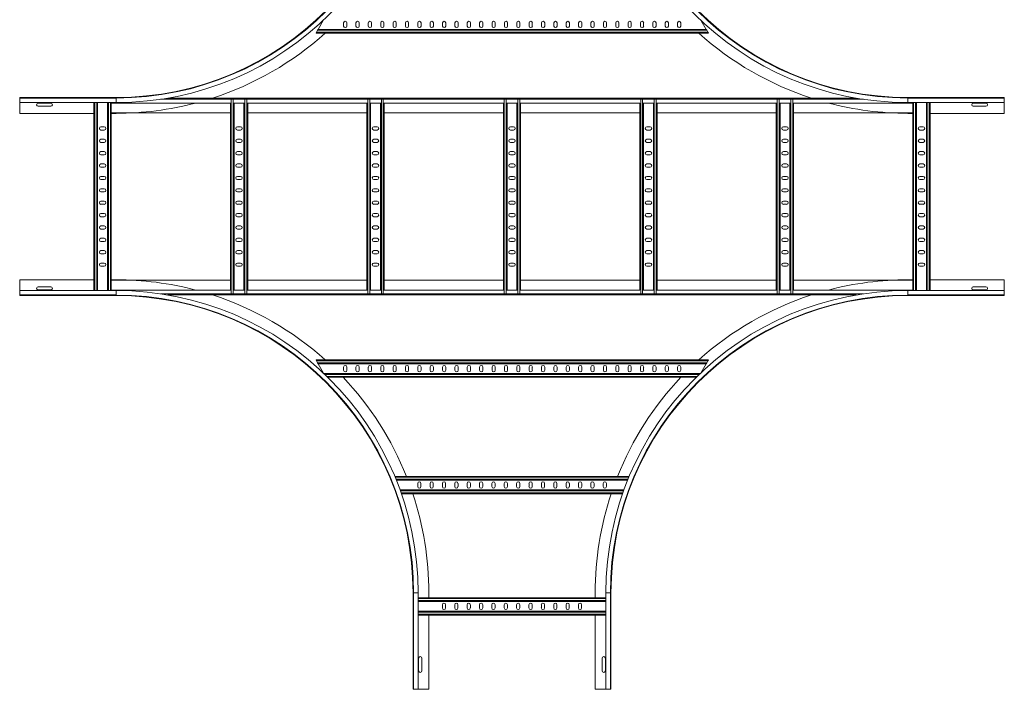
# Model space of a CAD drawing. Header units: millimetres. Extents: x -39 to 18998, y -9084 to 295.
# Tile 9 of 29: x 7800 to 9790, y -8812 to -7460. Entities that reach past the tile are written whole.
import ezdxf

# ---------------------------------------------------------------- set-up
doc = ezdxf.new("R2010")
doc.units = ezdxf.units.MM

msp = doc.modelspace()

# ---------------------------------------------------------------- linework, layer by layer
at = {"color": 7, "linetype": 'Continuous', "lineweight": 15}
for p, q in [((8414.1, -7460.1), (8403.1, -7479.2)), ((9187.4, -7479.2), (9177.3, -7461.6)), ((8399.8, -7484.9), (8402.1, -7481)), ((8402.1, -7481), (8403.1, -7479.2)), ((9187.4, -7479.2), (8403.1, -7479.2)), ((8454.5, -7472.4), (8454.5, -7465.9)), ((8461, -7465.9), (8461, -7472.4)), ((8479.5, -7472.4), (8479.5, -7465.9)), ((8486, -7465.9), (8486, -7472.4)), ((8504.5, -7472.4), (8504.5, -7465.9)), ((8511, -7465.9), (8511, -7472.4)), ((8529.5, -7472.4), (8529.5, -7465.9)), ((8536, -7465.9), (8536, -7472.4)), ((8554.5, -7465.9), (8554.5, -7472.4)), ((8561, -7472.4), (8561, -7465.9)), ((8579.5, -7465.9), (8579.5, -7472.4)), ((8586, -7472.4), (8586, -7465.9)), ((8604.5, -7465.9), (8604.5, -7472.4)), ((8611, -7472.4), (8611, -7465.9)), ((8629.5, -7465.9), (8629.5, -7472.4)), ((8636, -7472.4), (8636, -7465.9)), ((8654.5, -7465.9), (8654.5, -7472.4)), ((8661, -7472.4), (8661, -7465.9)), ((8679.5, -7465.9), (8679.5, -7472.4)), ((8686, -7472.4), (8686, -7465.9)), ((8704.5, -7465.9), (8704.5, -7472.4)), ((8711, -7472.4), (8711, -7465.9)), ((8729.5, -7465.9), (8729.5, -7472.4)), ((8736, -7472.4), (8736, -7465.9)), ((8754.5, -7465.9), (8754.5, -7472.4)), ((8761, -7472.4), (8761, -7465.9)), ((8779.5, -7465.9), (8779.5, -7472.4)), ((8786, -7472.4), (8786, -7465.9)), ((8804.5, -7465.9), (8804.5, -7472.4)), ((8811, -7472.4), (8811, -7465.9)), ((8829.5, -7465.9), (8829.5, -7472.4)), ((8836, -7472.4), (8836, -7465.9)), ((8854.5, -7465.9), (8854.5, -7472.4)), ((8861, -7472.4), (8861, -7465.9)), ((8879.5, -7465.9), (8879.5, -7472.4)), ((8886, -7472.4), (8886, -7465.9)), ((8904.5, -7465.9), (8904.5, -7472.4)), ((8911, -7472.4), (8911, -7465.9)), ((8929.5, -7465.9), (8929.5, -7472.4)), ((8936, -7472.4), (8936, -7465.9)), ((8954.5, -7465.9), (8954.5, -7472.4)), ((8961, -7472.4), (8961, -7465.9)), ((8979.5, -7465.9), (8979.5, -7472.4)), ((8986, -7472.4), (8986, -7465.9)), ((9004.5, -7465.9), (9004.5, -7472.4)), ((9011, -7472.4), (9011, -7465.9)), ((9029.5, -7465.9), (9029.5, -7472.4)), ((9036, -7472.4), (9036, -7465.9)), ((9054.5, -7472.4), (9054.5, -7465.9)), ((9061, -7465.9), (9061, -7472.4)), ((9079.5, -7472.4), (9079.5, -7465.9)), ((9086, -7465.9), (9086, -7472.4)), ((9104.5, -7472.4), (9104.5, -7465.9)), ((9111, -7465.9), (9111, -7472.4)), ((9129.5, -7472.4), (9129.5, -7465.9)), ((9136, -7465.9), (9136, -7472.4)), ((9187.4, -7479.2), (9188.5, -7481)), ((9188.5, -7481), (9190.7, -7484.9)), ((8398.8, -7486.7), (8399.8, -7484.9)), ((9191.8, -7486.7), (8398.8, -7486.7)), ((9190.7, -7484.9), (9191.8, -7486.7)), ((7994.9, -7616.7), (7799.9, -7616.7)), ((7799.9, -7617.8), (7799.9, -7616.7)), ((7994.9, -7617.8), (7799.9, -7617.8)), ((7799.9, -7626.9), (7799.9, -7617.8)), ((9490.3, -7617.9), (8099.5, -7617.9)), ((8226.2, -7620.2), (8227.5, -7620.2)), ((8227.5, -7620.2), (8231.4, -7620.2)), ((8231.4, -7620.2), (8232.8, -7620.2)), ((8253.7, -7620.2), (8255, -7620.2)), ((8255, -7620.2), (8258.9, -7620.2)), ((8258.9, -7620.2), (8260.3, -7620.2)), ((8502, -7620.2), (8503.4, -7620.2)), ((8503.4, -7620.2), (8507.3, -7620.2)), ((8507.3, -7620.2), (8508.6, -7620.2)), ((8529.5, -7620.2), (8530.9, -7620.2)), ((8530.9, -7620.2), (8534.8, -7620.2)), ((8534.8, -7620.2), (8536.1, -7620.2)), ((8777.8, -7620.2), (8779.2, -7620.2)), ((8779.2, -7620.2), (8783.1, -7620.2)), ((8783.1, -7620.2), (8784.5, -7620.2)), ((8805.3, -7620.2), (8806.7, -7620.2)), ((8806.7, -7620.2), (8810.6, -7620.2)), ((8810.6, -7620.2), (8812, -7620.2)), ((9053.6, -7620.2), (9055, -7620.2)), ((9055, -7620.2), (9058.9, -7620.2)), ((9058.9, -7620.2), (9060.3, -7620.2)), ((9081.1, -7620.2), (9082.5, -7620.2)), ((9082.5, -7620.2), (9086.4, -7620.2)), ((9086.4, -7620.2), (9087.8, -7620.2)), ((9329.5, -7620.2), (9330.9, -7620.2)), ((9330.9, -7620.2), (9334.8, -7620.2)), ((9334.8, -7620.2), (9336.1, -7620.2)), ((9357, -7620.2), (9358.4, -7620.2)), ((9358.4, -7620.2), (9362.3, -7620.2)), ((9362.3, -7620.2), (9363.6, -7620.2)), ((9594.9, -7616.7), (9789.9, -7616.7)), ((9789.9, -7617.8), (9594.9, -7617.8)), ((9789.9, -7617.8), (9789.9, -7616.7)), ((9789.9, -7626.9), (9789.9, -7617.8)), ((7799.9, -7626.9), (7994.9, -7626.9)), ((7799.9, -7648.7), (7799.9, -7626.9)), ((7862.7, -7627.9), (7837.2, -7627.9)), ((7837.2, -7634.4), (7862.7, -7634.4)), ((7949.9, -8006.4), (7949.9, -7626.9)), ((7957.4, -8006.4), (7957.4, -7626.9)), ((7977.4, -8006.4), (7977.4, -7626.9)), ((7984.9, -7626.9), (7984.9, -7627.9)), ((7984.9, -8005.5), (7984.9, -7627.9)), ((8226.2, -7627.9), (7984.9, -7627.9)), ((8225.7, -8005.5), (8225.7, -7627.9)), ((8253.7, -7627.9), (8232.8, -7627.9)), ((8233.2, -8005.5), (8233.2, -7627.9)), ((8253.2, -8005.5), (8253.2, -7627.9)), ((8502, -7627.9), (8260.3, -7627.9)), ((8260.7, -8005.5), (8260.7, -7627.9)), ((8501.6, -8005.5), (8501.6, -7627.9)), ((8529.5, -7627.9), (8508.6, -7627.9)), ((8509.1, -8005.5), (8509.1, -7627.9)), ((8529.1, -8005.5), (8529.1, -7627.9)), ((8777.8, -7627.9), (8536.1, -7627.9)), ((8536.6, -8005.5), (8536.6, -7627.9)), ((8777.4, -8005.5), (8777.4, -7627.9)), ((8805.3, -7627.9), (8784.5, -7627.9)), ((8784.9, -8005.5), (8784.9, -7627.9)), ((8804.9, -8005.5), (8804.9, -7627.9)), ((9053.6, -7627.9), (8812, -7627.9)), ((8812.4, -8005.5), (8812.4, -7627.9)), ((9053.2, -8005.5), (9053.2, -7627.9)), ((9081.1, -7627.9), (9060.3, -7627.9)), ((9060.7, -8005.5), (9060.7, -7627.9)), ((9080.7, -8005.5), (9080.7, -7627.9)), ((9329.5, -7627.9), (9087.8, -7627.9)), ((9088.2, -8005.5), (9088.2, -7627.9)), ((9329.1, -8005.5), (9329.1, -7627.9)), ((9357, -7627.9), (9336.1, -7627.9)), ((9336.6, -8005.5), (9336.6, -7627.9)), ((9356.6, -8005.5), (9356.6, -7627.9)), ((9604.9, -7627.9), (9363.6, -7627.9)), ((9364.1, -8005.5), (9364.1, -7627.9)), ((9594.9, -7626.9), (9789.9, -7626.9)), ((9604.9, -7626.9), (9604.9, -7627.9)), ((9604.9, -8005.5), (9604.9, -7627.9)), ((9612.4, -8006.4), (9612.4, -7626.9)), ((9632.4, -8006.4), (9632.4, -7626.9)), ((9639.9, -8006.4), (9639.9, -7626.9)), ((9752.7, -7627.9), (9727.2, -7627.9)), ((9727.2, -7634.4), (9752.7, -7634.4)), ((9789.9, -7648.7), (9789.9, -7626.9)), ((7949.9, -7648.7), (7799.9, -7648.7)), ((8225.7, -7647.9), (7984.9, -7647.9)), ((7994.9, -7648.7), (7984.9, -7648.7)), ((8501.6, -7647.9), (8260.7, -7647.9)), ((8777.4, -7647.9), (8536.6, -7647.9)), ((9053.2, -7647.9), (8812.4, -7647.9)), ((9329.1, -7647.9), (9088.2, -7647.9)), ((9604.9, -7647.9), (9364.1, -7647.9)), ((9594.9, -7648.7), (9604.9, -7648.7)), ((9639.9, -7648.7), (9789.9, -7648.7)), ((7970.7, -7675.9), (7964.2, -7675.9)), ((8246.5, -7675.9), (8240, -7675.9)), ((8522.3, -7675.9), (8515.8, -7675.9)), ((8798.1, -7675.9), (8791.6, -7675.9)), ((9074, -7675.9), (9067.5, -7675.9)), ((9349.8, -7675.9), (9343.3, -7675.9)), ((9625.7, -7675.9), (9619.2, -7675.9)), ((7964.2, -7682.4), (7970.7, -7682.4)), ((7970.7, -7700.9), (7964.2, -7700.9)), ((8240, -7682.4), (8246.5, -7682.4)), ((8246.5, -7700.9), (8240, -7700.9)), ((8515.8, -7682.4), (8522.3, -7682.4)), ((8522.3, -7700.9), (8515.8, -7700.9)), ((8791.6, -7682.4), (8798.1, -7682.4)), ((8798.1, -7700.9), (8791.6, -7700.9)), ((9067.5, -7682.4), (9074, -7682.4)), ((9074, -7700.9), (9067.5, -7700.9)), ((9343.3, -7682.4), (9349.8, -7682.4)), ((9349.8, -7700.9), (9343.3, -7700.9)), ((9619.2, -7682.4), (9625.7, -7682.4)), ((9625.7, -7700.9), (9619.2, -7700.9)), ((7964.2, -7707.4), (7970.7, -7707.4)), ((8240, -7707.4), (8246.5, -7707.4)), ((8515.8, -7707.4), (8522.3, -7707.4)), ((8791.6, -7707.4), (8798.1, -7707.4)), ((9067.5, -7707.4), (9074, -7707.4)), ((9343.3, -7707.4), (9349.8, -7707.4)), ((9619.2, -7707.4), (9625.7, -7707.4)), ((7970.7, -7725.9), (7964.2, -7725.9)), ((7964.2, -7732.4), (7970.7, -7732.4)), ((8246.5, -7725.9), (8240, -7725.9)), ((8240, -7732.4), (8246.5, -7732.4)), ((8522.3, -7725.9), (8515.8, -7725.9)), ((8515.8, -7732.4), (8522.3, -7732.4)), ((8798.1, -7725.9), (8791.6, -7725.9)), ((8791.6, -7732.4), (8798.1, -7732.4)), ((9074, -7725.9), (9067.5, -7725.9)), ((9067.5, -7732.4), (9074, -7732.4)), ((9349.8, -7725.9), (9343.3, -7725.9)), ((9343.3, -7732.4), (9349.8, -7732.4)), ((9625.7, -7725.9), (9619.2, -7725.9)), ((9619.2, -7732.4), (9625.7, -7732.4)), ((7970.7, -7750.9), (7964.2, -7750.9)), ((7964.2, -7757.4), (7970.7, -7757.4)), ((8246.5, -7750.9), (8240, -7750.9)), ((8240, -7757.4), (8246.5, -7757.4)), ((8522.3, -7750.9), (8515.8, -7750.9)), ((8515.8, -7757.4), (8522.3, -7757.4)), ((8798.1, -7750.9), (8791.6, -7750.9)), ((8791.6, -7757.4), (8798.1, -7757.4)), ((9074, -7750.9), (9067.5, -7750.9)), ((9067.5, -7757.4), (9074, -7757.4)), ((9349.8, -7750.9), (9343.3, -7750.9)), ((9343.3, -7757.4), (9349.8, -7757.4)), ((9625.7, -7750.9), (9619.2, -7750.9)), ((9619.2, -7757.4), (9625.7, -7757.4)), ((7970.7, -7775.9), (7964.2, -7775.9)), ((8246.5, -7775.9), (8240, -7775.9)), ((8522.3, -7775.9), (8515.8, -7775.9)), ((8798.1, -7775.9), (8791.6, -7775.9)), ((9074, -7775.9), (9067.5, -7775.9)), ((9349.8, -7775.9), (9343.3, -7775.9)), ((9625.7, -7775.9), (9619.2, -7775.9)), ((7964.2, -7782.4), (7970.7, -7782.4)), ((8240, -7782.4), (8246.5, -7782.4)), ((8515.8, -7782.4), (8522.3, -7782.4)), ((8791.6, -7782.4), (8798.1, -7782.4)), ((9067.5, -7782.4), (9074, -7782.4)), ((9343.3, -7782.4), (9349.8, -7782.4)), ((9619.2, -7782.4), (9625.7, -7782.4)), ((7970.7, -7800.9), (7964.2, -7800.9)), ((7964.2, -7807.4), (7970.7, -7807.4)), ((8246.5, -7800.9), (8240, -7800.9)), ((8240, -7807.4), (8246.5, -7807.4)), ((8522.3, -7800.9), (8515.8, -7800.9)), ((8515.8, -7807.4), (8522.3, -7807.4)), ((8798.1, -7800.9), (8791.6, -7800.9)), ((8791.6, -7807.4), (8798.1, -7807.4)), ((9074, -7800.9), (9067.5, -7800.9)), ((9067.5, -7807.4), (9074, -7807.4)), ((9349.8, -7800.9), (9343.3, -7800.9)), ((9343.3, -7807.4), (9349.8, -7807.4)), ((9625.7, -7800.9), (9619.2, -7800.9)), ((9619.2, -7807.4), (9625.7, -7807.4)), ((7970.7, -7825.9), (7964.2, -7825.9)), ((7964.2, -7832.4), (7970.7, -7832.4)), ((8246.5, -7825.9), (8240, -7825.9)), ((8240, -7832.4), (8246.5, -7832.4)), ((8522.3, -7825.9), (8515.8, -7825.9)), ((8515.8, -7832.4), (8522.3, -7832.4)), ((8798.1, -7825.9), (8791.6, -7825.9)), ((8791.6, -7832.4), (8798.1, -7832.4)), ((9074, -7825.9), (9067.5, -7825.9)), ((9067.5, -7832.4), (9074, -7832.4)), ((9349.8, -7825.9), (9343.3, -7825.9)), ((9343.3, -7832.4), (9349.8, -7832.4)), ((9625.7, -7825.9), (9619.2, -7825.9)), ((9619.2, -7832.4), (9625.7, -7832.4)), ((7970.7, -7850.9), (7964.2, -7850.9)), ((7964.2, -7857.4), (7970.7, -7857.4)), ((8246.5, -7850.9), (8240, -7850.9)), ((8240, -7857.4), (8246.5, -7857.4)), ((8522.3, -7850.9), (8515.8, -7850.9)), ((8515.8, -7857.4), (8522.3, -7857.4)), ((8798.1, -7850.9), (8791.6, -7850.9)), ((8791.6, -7857.4), (8798.1, -7857.4)), ((9074, -7850.9), (9067.5, -7850.9)), ((9067.5, -7857.4), (9074, -7857.4)), ((9349.8, -7850.9), (9343.3, -7850.9)), ((9343.3, -7857.4), (9349.8, -7857.4)), ((9625.7, -7850.9), (9619.2, -7850.9)), ((9619.2, -7857.4), (9625.7, -7857.4)), ((7970.7, -7875.9), (7964.2, -7875.9)), ((8246.5, -7875.9), (8240, -7875.9)), ((8522.3, -7875.9), (8515.8, -7875.9)), ((8798.1, -7875.9), (8791.6, -7875.9)), ((9074, -7875.9), (9067.5, -7875.9)), ((9349.8, -7875.9), (9343.3, -7875.9)), ((9625.7, -7875.9), (9619.2, -7875.9)), ((7964.2, -7882.4), (7970.7, -7882.4)), ((8240, -7882.4), (8246.5, -7882.4)), ((8515.8, -7882.4), (8522.3, -7882.4)), ((8791.6, -7882.4), (8798.1, -7882.4)), ((9067.5, -7882.4), (9074, -7882.4)), ((9343.3, -7882.4), (9349.8, -7882.4)), ((9619.2, -7882.4), (9625.7, -7882.4)), ((7970.7, -7900.9), (7964.2, -7900.9)), ((7964.2, -7907.4), (7970.7, -7907.4)), ((8246.5, -7900.9), (8240, -7900.9)), ((8240, -7907.4), (8246.5, -7907.4)), ((8522.3, -7900.9), (8515.8, -7900.9)), ((8515.8, -7907.4), (8522.3, -7907.4)), ((8798.1, -7900.9), (8791.6, -7900.9)), ((8791.6, -7907.4), (8798.1, -7907.4)), ((9074, -7900.9), (9067.5, -7900.9)), ((9067.5, -7907.4), (9074, -7907.4)), ((9349.8, -7900.9), (9343.3, -7900.9)), ((9343.3, -7907.4), (9349.8, -7907.4)), ((9625.7, -7900.9), (9619.2, -7900.9)), ((9619.2, -7907.4), (9625.7, -7907.4)), ((7970.7, -7925.9), (7964.2, -7925.9)), ((7964.2, -7932.4), (7970.7, -7932.4)), ((8246.5, -7925.9), (8240, -7925.9)), ((8240, -7932.4), (8246.5, -7932.4)), ((8522.3, -7925.9), (8515.8, -7925.9)), ((8515.8, -7932.4), (8522.3, -7932.4)), ((8798.1, -7925.9), (8791.6, -7925.9)), ((8791.6, -7932.4), (8798.1, -7932.4)), ((9074, -7925.9), (9067.5, -7925.9)), ((9067.5, -7932.4), (9074, -7932.4)), ((9349.8, -7925.9), (9343.3, -7925.9)), ((9343.3, -7932.4), (9349.8, -7932.4)), ((9625.7, -7925.9), (9619.2, -7925.9)), ((9619.2, -7932.4), (9625.7, -7932.4)), ((7970.7, -7950.9), (7964.2, -7950.9)), ((7964.2, -7957.4), (7970.7, -7957.4)), ((8246.5, -7950.9), (8240, -7950.9)), ((8240, -7957.4), (8246.5, -7957.4)), ((8522.3, -7950.9), (8515.8, -7950.9)), ((8515.8, -7957.4), (8522.3, -7957.4)), ((8798.1, -7950.9), (8791.6, -7950.9)), ((8791.6, -7957.4), (8798.1, -7957.4)), ((9074, -7950.9), (9067.5, -7950.9)), ((9067.5, -7957.4), (9074, -7957.4)), ((9349.8, -7950.9), (9343.3, -7950.9)), ((9343.3, -7957.4), (9349.8, -7957.4)), ((9625.7, -7950.9), (9619.2, -7950.9)), ((9619.2, -7957.4), (9625.7, -7957.4)), ((7949.9, -7984.7), (7799.9, -7984.7)), ((7799.9, -7984.7), (7799.9, -8006.4)), ((7862.7, -7998.9), (7837.2, -7998.9)), ((7994.9, -7984.7), (7984.9, -7984.7)), ((7984.9, -7985.5), (8225.7, -7985.5)), ((8260.7, -7985.5), (8501.6, -7985.5)), ((8536.6, -7985.5), (8777.4, -7985.5)), ((8812.4, -7985.5), (9053.2, -7985.5)), ((9088.2, -7985.5), (9329.1, -7985.5)), ((9364.1, -7985.5), (9604.9, -7985.5)), ((9594.9, -7984.7), (9604.9, -7984.7)), ((9639.9, -7984.7), (9789.9, -7984.7)), ((9752.7, -7998.9), (9727.2, -7998.9)), ((9789.9, -7984.7), (9789.9, -8006.4)), ((7994.9, -8006.4), (7799.9, -8006.4)), ((7799.9, -8006.4), (7799.9, -8015.5)), ((7799.9, -8015.5), (7994.9, -8015.5)), ((7799.9, -8015.5), (7799.9, -8016.7)), ((7994.9, -8016.7), (7799.9, -8016.7)), ((7837.2, -8005.4), (7862.7, -8005.4)), ((7984.9, -8005.5), (8226.2, -8005.5)), ((7984.9, -8006.4), (7984.9, -8005.5)), ((8099.5, -8015.5), (9490.3, -8015.5)), ((8226.2, -8013.2), (8227.5, -8013.2)), ((8227.5, -8013.2), (8231.4, -8013.2)), ((8231.4, -8013.2), (8232.8, -8013.2)), ((8232.8, -8005.5), (8253.7, -8005.5)), ((8253.7, -8013.2), (8255, -8013.2)), ((8255, -8013.2), (8258.9, -8013.2)), ((8258.9, -8013.2), (8260.3, -8013.2)), ((8260.3, -8005.5), (8502, -8005.5)), ((8502, -8013.2), (8503.4, -8013.2)), ((8503.4, -8013.2), (8507.3, -8013.2)), ((8507.3, -8013.2), (8508.6, -8013.2)), ((8508.6, -8005.5), (8529.5, -8005.5)), ((8529.5, -8013.2), (8530.9, -8013.2)), ((8530.9, -8013.2), (8534.8, -8013.2)), ((8534.8, -8013.2), (8536.1, -8013.2)), ((8536.1, -8005.5), (8777.8, -8005.5)), ((8777.8, -8013.2), (8779.2, -8013.2)), ((8779.2, -8013.2), (8783.1, -8013.2)), ((8783.1, -8013.2), (8784.5, -8013.2)), ((8784.5, -8005.5), (8805.3, -8005.5)), ((8805.3, -8013.2), (8806.7, -8013.2)), ((8806.7, -8013.2), (8810.6, -8013.2)), ((8810.6, -8013.2), (8812, -8013.2)), ((8812, -8005.5), (9053.6, -8005.5)), ((9053.6, -8013.2), (9055, -8013.2)), ((9055, -8013.2), (9058.9, -8013.2)), ((9058.9, -8013.2), (9060.3, -8013.2)), ((9060.3, -8005.5), (9081.1, -8005.5)), ((9081.1, -8013.2), (9082.5, -8013.2)), ((9082.5, -8013.2), (9086.4, -8013.2)), ((9086.4, -8013.2), (9087.8, -8013.2)), ((9087.8, -8005.5), (9329.5, -8005.5)), ((9329.5, -8013.2), (9330.9, -8013.2)), ((9330.9, -8013.2), (9334.8, -8013.2)), ((9334.8, -8013.2), (9336.1, -8013.2)), ((9336.1, -8005.5), (9357, -8005.5)), ((9357, -8013.2), (9358.4, -8013.2)), ((9358.4, -8013.2), (9362.3, -8013.2)), ((9362.3, -8013.2), (9363.6, -8013.2)), ((9363.6, -8005.5), (9604.9, -8005.5)), ((9789.9, -8006.4), (9594.9, -8006.4)), ((9594.9, -8015.5), (9789.9, -8015.5)), ((9594.9, -8016.7), (9789.9, -8016.7)), ((9604.9, -8006.4), (9604.9, -8005.5)), ((9727.2, -8005.4), (9752.7, -8005.4)), ((9789.9, -8006.4), (9789.9, -8015.5)), ((9789.9, -8015.5), (9789.9, -8016.7)), ((8399.8, -8148.5), (8398.8, -8146.7)), ((8398.8, -8146.7), (9191.8, -8146.7)), ((8402.1, -8152.4), (8399.8, -8148.5)), ((8403.1, -8154.2), (8402.1, -8152.4)), ((8403.1, -8154.2), (9187.4, -8154.2)), ((8403.1, -8154.2), (8414.1, -8173.2)), ((9177.3, -8171.7), (9187.4, -8154.2)), ((9188.5, -8152.4), (9187.4, -8154.2)), ((9190.7, -8148.5), (9188.5, -8152.4)), ((9191.8, -8146.7), (9190.7, -8148.5)), ((8415.1, -8174.2), (9174.7, -8174.2)), ((8454.5, -8167.4), (8454.5, -8160.9)), ((8461, -8160.9), (8461, -8167.4)), ((8479.5, -8167.4), (8479.5, -8160.9)), ((8486, -8160.9), (8486, -8167.4)), ((8504.5, -8167.4), (8504.5, -8160.9)), ((8511, -8160.9), (8511, -8167.4)), ((8529.5, -8167.4), (8529.5, -8160.9)), ((8536, -8160.9), (8536, -8167.4)), ((8554.5, -8160.9), (8554.5, -8167.4)), ((8561, -8167.4), (8561, -8160.9)), ((8579.5, -8160.9), (8579.5, -8167.4)), ((8586, -8167.4), (8586, -8160.9)), ((8604.5, -8160.9), (8604.5, -8167.4)), ((8611, -8167.4), (8611, -8160.9)), ((8629.5, -8160.9), (8629.5, -8167.4)), ((8636, -8167.4), (8636, -8160.9)), ((8654.5, -8160.9), (8654.5, -8167.4)), ((8661, -8167.4), (8661, -8160.9)), ((8679.5, -8160.9), (8679.5, -8167.4)), ((8686, -8167.4), (8686, -8160.9)), ((8704.5, -8160.9), (8704.5, -8167.4)), ((8711, -8167.4), (8711, -8160.9)), ((8729.5, -8160.9), (8729.5, -8167.4)), ((8736, -8167.4), (8736, -8160.9)), ((8754.5, -8160.9), (8754.5, -8167.4)), ((8761, -8167.4), (8761, -8160.9)), ((8779.5, -8160.9), (8779.5, -8167.4)), ((8786, -8167.4), (8786, -8160.9)), ((8804.5, -8160.9), (8804.5, -8167.4)), ((8811, -8167.4), (8811, -8160.9)), ((8829.5, -8160.9), (8829.5, -8167.4)), ((8836, -8167.4), (8836, -8160.9)), ((8854.5, -8160.9), (8854.5, -8167.4)), ((8861, -8167.4), (8861, -8160.9)), ((8879.5, -8160.9), (8879.5, -8167.4)), ((8886, -8167.4), (8886, -8160.9)), ((8904.5, -8160.9), (8904.5, -8167.4)), ((8911, -8167.4), (8911, -8160.9)), ((8929.5, -8160.9), (8929.5, -8167.4)), ((8936, -8167.4), (8936, -8160.9)), ((8954.5, -8160.9), (8954.5, -8167.4)), ((8961, -8167.4), (8961, -8160.9)), ((8979.5, -8160.9), (8979.5, -8167.4)), ((8986, -8167.4), (8986, -8160.9)), ((9004.5, -8160.9), (9004.5, -8167.4)), ((9011, -8167.4), (9011, -8160.9)), ((9029.5, -8160.9), (9029.5, -8167.4)), ((9036, -8167.4), (9036, -8160.9)), ((9054.5, -8167.4), (9054.5, -8160.9)), ((9061, -8160.9), (9061, -8167.4)), ((9079.5, -8167.4), (9079.5, -8160.9)), ((9086, -8160.9), (9086, -8167.4)), ((9104.5, -8167.4), (9104.5, -8160.9)), ((9111, -8160.9), (9111, -8167.4)), ((9129.5, -8167.4), (9129.5, -8160.9)), ((9136, -8160.9), (9136, -8167.4)), ((8422.9, -8181.7), (9166.9, -8181.7)), ((8558.1, -8381.7), (9031.7, -8381.7)), ((8561.1, -8389.2), (9028.7, -8389.2)), ((8604.3, -8395.9), (8604.3, -8402.4)), ((8610.8, -8402.4), (8610.8, -8395.9)), ((8629.3, -8395.9), (8629.3, -8402.4)), ((8635.8, -8402.4), (8635.8, -8395.9)), ((8654.3, -8395.9), (8654.3, -8402.4)), ((8660.8, -8402.4), (8660.8, -8395.9)), ((8679.3, -8395.9), (8679.3, -8402.4)), ((8685.8, -8402.4), (8685.8, -8395.9)), ((8704.3, -8395.9), (8704.3, -8402.4)), ((8710.8, -8402.4), (8710.8, -8395.9)), ((8729.3, -8395.9), (8729.3, -8402.4)), ((8735.8, -8402.4), (8735.8, -8395.9)), ((8754.3, -8395.9), (8754.3, -8402.4)), ((8760.8, -8402.4), (8760.8, -8395.9)), ((8779.3, -8395.9), (8779.3, -8402.4)), ((8785.8, -8402.4), (8785.8, -8395.9)), ((8804.3, -8395.9), (8804.3, -8402.4)), ((8810.8, -8402.4), (8810.8, -8395.9)), ((8829.3, -8395.9), (8829.3, -8402.4)), ((8835.8, -8402.4), (8835.8, -8395.9)), ((8854.3, -8395.9), (8854.3, -8402.4)), ((8860.8, -8402.4), (8860.8, -8395.9)), ((8879.3, -8395.9), (8879.3, -8402.4)), ((8885.8, -8402.4), (8885.8, -8395.9)), ((8904.3, -8395.9), (8904.3, -8402.4)), ((8910.8, -8402.4), (8910.8, -8395.9)), ((8929.3, -8395.9), (8929.3, -8402.4)), ((8935.8, -8402.4), (8935.8, -8395.9)), ((8954.3, -8395.9), (8954.3, -8402.4)), ((8960.8, -8402.4), (8960.8, -8395.9)), ((8979.3, -8395.9), (8979.3, -8402.4)), ((8985.8, -8402.4), (8985.8, -8395.9)), ((8568.8, -8409.2), (9021, -8409.2)), ((8571.4, -8416.7), (9018.4, -8416.7)), ((8594.9, -8616.7), (8594.9, -8811.7)), ((8596, -8616.7), (8596, -8811.7)), ((8605.1, -8811.7), (8605.1, -8616.7)), ((8626.9, -8616.7), (8626.9, -8626.7)), ((8962.9, -8616.7), (8962.9, -8626.7)), ((8984.7, -8616.7), (8984.7, -8811.7)), ((8993.8, -8811.7), (8993.8, -8616.7)), ((8994.9, -8616.7), (8994.9, -8811.7)), ((8984.7, -8626.7), (8605.1, -8626.7)), ((8984.7, -8634.2), (8605.1, -8634.2)), ((8984.7, -8654.2), (8605.1, -8654.2)), ((8654.2, -8640.9), (8654.2, -8647.4)), ((8660.7, -8647.4), (8660.7, -8640.9)), ((8679.2, -8640.9), (8679.2, -8647.4)), ((8685.7, -8647.4), (8685.7, -8640.9)), ((8704.2, -8640.9), (8704.2, -8647.4)), ((8710.7, -8647.4), (8710.7, -8640.9)), ((8729.2, -8640.9), (8729.2, -8647.4)), ((8735.7, -8647.4), (8735.7, -8640.9)), ((8754.2, -8640.9), (8754.2, -8647.4)), ((8760.7, -8647.4), (8760.7, -8640.9)), ((8779.2, -8640.9), (8779.2, -8647.4)), ((8785.7, -8647.4), (8785.7, -8640.9)), ((8804.2, -8640.9), (8804.2, -8647.4)), ((8810.7, -8647.4), (8810.7, -8640.9)), ((8829.2, -8640.9), (8829.2, -8647.4)), ((8835.7, -8647.4), (8835.7, -8640.9)), ((8854.2, -8640.9), (8854.2, -8647.4)), ((8860.7, -8647.4), (8860.7, -8640.9)), ((8879.2, -8640.9), (8879.2, -8647.4)), ((8885.7, -8647.4), (8885.7, -8640.9)), ((8904.2, -8640.9), (8904.2, -8647.4)), ((8910.7, -8647.4), (8910.7, -8640.9)), ((8929.2, -8640.9), (8929.2, -8647.4)), ((8935.7, -8647.4), (8935.7, -8640.9)), ((8984.7, -8661.7), (8605.1, -8661.7)), ((8626.9, -8661.7), (8626.9, -8811.7)), ((8962.9, -8661.7), (8962.9, -8811.7)), ((8606.2, -8748.9), (8606.2, -8774.4)), ((8612.7, -8774.4), (8612.7, -8748.9)), ((8977.2, -8748.9), (8977.2, -8774.4)), ((8983.7, -8774.4), (8983.7, -8748.9)), ((8596, -8811.7), (8594.9, -8811.7)), ((8605.1, -8811.7), (8596, -8811.7)), ((8626.9, -8811.7), (8605.1, -8811.7)), ((8962.9, -8811.7), (8984.7, -8811.7)), ((8984.7, -8811.7), (8993.8, -8811.7)), ((8993.8, -8811.7), (8994.9, -8811.7))]:
    msp.add_line(p, q, dxfattribs=at)
at = {"color": 8, "linetype": 'Continuous', "lineweight": 0}
for p, q in [((9188.5, -7481), (8402.1, -7481)), ((9190.7, -7484.9), (8399.8, -7484.9)), ((7994.9, -7617.8), (7994.9, -7616.7)), ((7994.9, -7626.9), (7994.9, -7617.8)), ((8226.2, -7620.3), (8084.6, -7620.3)), ((8227.5, -8013.2), (8227.5, -7620.2)), ((8231.4, -8013.2), (8231.4, -7620.2)), ((8253.7, -7620.3), (8232.8, -7620.3)), ((8255, -8013.2), (8255, -7620.2)), ((8258.9, -8013.2), (8258.9, -7620.2)), ((8502, -7620.3), (8260.3, -7620.3)), ((8503.4, -8013.2), (8503.4, -7620.2)), ((8507.3, -8013.2), (8507.3, -7620.2)), ((8529.5, -7620.3), (8508.6, -7620.3)), ((8530.9, -8013.2), (8530.9, -7620.2)), ((8534.8, -8013.2), (8534.8, -7620.2)), ((8777.8, -7620.3), (8536.1, -7620.3)), ((8779.2, -8013.2), (8779.2, -7620.2)), ((8783.1, -8013.2), (8783.1, -7620.2)), ((8805.3, -7620.3), (8784.5, -7620.3)), ((8806.7, -8013.2), (8806.7, -7620.2)), ((8810.6, -8013.2), (8810.6, -7620.2)), ((9053.6, -7620.3), (8812, -7620.3)), ((9055, -8013.2), (9055, -7620.2)), ((9058.9, -8013.2), (9058.9, -7620.2)), ((9081.1, -7620.3), (9060.3, -7620.3)), ((9082.5, -8013.2), (9082.5, -7620.2)), ((9086.4, -8013.2), (9086.4, -7620.2)), ((9329.5, -7620.3), (9087.8, -7620.3)), ((9330.9, -8013.2), (9330.9, -7620.2)), ((9334.8, -8013.2), (9334.8, -7620.2)), ((9357, -7620.3), (9336.1, -7620.3)), ((9358.4, -8013.2), (9358.4, -7620.2)), ((9362.3, -8013.2), (9362.3, -7620.2)), ((9505.2, -7620.3), (9363.6, -7620.3)), ((9594.9, -7617.8), (9594.9, -7616.7)), ((9594.9, -7626.9), (9594.9, -7617.8)), ((7951.7, -8006.4), (7951.7, -7626.9)), ((7955.6, -8006.4), (7955.6, -7626.9)), ((7979.2, -8006.4), (7979.2, -7626.9)), ((7983.1, -8006.4), (7983.1, -7626.9)), ((9606.7, -8006.4), (9606.7, -7626.9)), ((9610.6, -8006.4), (9610.6, -7626.9)), ((9634.2, -8006.4), (9634.2, -7626.9)), ((9638.1, -8006.4), (9638.1, -7626.9)), ((7994.9, -8006.4), (7994.9, -8015.5)), ((7994.9, -8015.5), (7994.9, -8016.7)), ((8084.6, -8013.1), (8226.2, -8013.1)), ((8232.8, -8013.1), (8253.7, -8013.1)), ((8260.3, -8013.1), (8502, -8013.1)), ((8508.6, -8013.1), (8529.5, -8013.1)), ((8536.1, -8013.1), (8777.8, -8013.1)), ((8784.5, -8013.1), (8805.3, -8013.1)), ((8812, -8013.1), (9053.6, -8013.1)), ((9060.3, -8013.1), (9081.1, -8013.1)), ((9087.8, -8013.1), (9329.5, -8013.1)), ((9336.1, -8013.1), (9357, -8013.1)), ((9363.6, -8013.1), (9505.2, -8013.1)), ((9594.9, -8006.4), (9594.9, -8015.5)), ((9594.9, -8015.5), (9594.9, -8016.7)), ((8399.8, -8148.5), (9190.7, -8148.5)), ((8402.1, -8152.4), (9188.5, -8152.4)), ((8417, -8176), (9172.8, -8176)), ((8421, -8179.9), (9168.8, -8179.9)), ((8558.8, -8383.5), (9031, -8383.5)), ((8560.4, -8387.4), (9029.4, -8387.4)), ((8569.4, -8411), (9020.4, -8411)), ((8570.8, -8414.9), (9019, -8414.9)), ((8596, -8616.7), (8594.9, -8616.7)), ((8605.1, -8616.7), (8596, -8616.7)), ((8984.7, -8616.7), (8993.8, -8616.7)), ((8993.8, -8616.7), (8994.9, -8616.7)), ((8984.7, -8628.5), (8605.1, -8628.5)), ((8984.7, -8632.4), (8605.1, -8632.4)), ((8984.7, -8656), (8605.1, -8656)), ((8984.7, -8659.9), (8605.1, -8659.9))]:
    msp.add_line(p, q, dxfattribs=at)
at = {"color": 7, "linetype": 'Continuous', "lineweight": 15}
for centre, radius, start, end in [((7994.9, -7016.7), 601.1, 270, 0), ((7994.9, -7016.7), 610.2, 270, 0), ((7994.9, -7016.7), 600, 270, 0), ((9594.9, -7016.7), 610.2, 180, 270), ((9594.9, -7016.7), 601.1, 180, 270), ((9594.9, -7016.7), 600, 180, 270), ((8457.8, -7465.9), 3.25, 0, 180), ((8457.8, -7472.4), 3.25, 180, 0), ((8482.8, -7465.9), 3.25, 0, 180), ((8482.8, -7472.4), 3.25, 180, 0), ((8507.8, -7465.9), 3.25, 0, 180), ((8507.8, -7472.4), 3.25, 180, 0), ((8532.8, -7465.9), 3.25, 0, 180), ((8532.8, -7472.4), 3.25, 180, 0), ((8557.8, -7465.9), 3.25, 0, 180), ((8557.8, -7472.4), 3.25, 180, 0), ((8582.8, -7465.9), 3.25, 0, 180), ((8582.8, -7472.4), 3.25, 180, 0), ((8607.8, -7465.9), 3.25, 0, 180), ((8607.8, -7472.4), 3.25, 180, 0), ((8632.8, -7465.9), 3.25, 0, 180), ((8632.8, -7472.4), 3.25, 180, 0), ((8657.8, -7465.9), 3.25, 0, 180), ((8657.8, -7472.4), 3.25, 180, 0), ((8682.8, -7465.9), 3.25, 0, 180), ((8682.8, -7472.4), 3.25, 180, 0), ((8707.8, -7465.9), 3.25, 0, 180), ((8707.8, -7472.4), 3.25, 180, 0), ((8732.8, -7465.9), 3.25, 0, 180), ((8732.8, -7472.4), 3.25, 180, 0), ((8757.8, -7465.9), 3.25, 0, 180), ((8757.8, -7472.4), 3.25, 180, 0), ((8782.8, -7465.9), 3.25, 0, 180), ((8782.8, -7472.4), 3.25, 180, 0), ((8807.8, -7465.9), 3.25, 0, 180), ((8807.8, -7472.4), 3.25, 180, 0), ((8832.8, -7465.9), 3.25, 0, 180), ((8832.8, -7472.4), 3.25, 180, 0), ((8857.8, -7465.9), 3.25, 0, 180), ((8857.8, -7472.4), 3.25, 180, 0), ((8882.8, -7465.9), 3.25, 0, 180), ((8882.8, -7472.4), 3.25, 180, 0), ((8907.8, -7465.9), 3.25, 0, 180), ((8907.8, -7472.4), 3.25, 180, 0), ((8932.8, -7465.9), 3.25, 0, 180), ((8932.8, -7472.4), 3.25, 180, 0), ((8957.8, -7465.9), 3.25, 0, 180), ((8957.8, -7472.4), 3.25, 180, 0), ((8982.8, -7465.9), 3.25, 0, 180), ((8982.8, -7472.4), 3.25, 180, 0), ((9007.8, -7465.9), 3.25, 0, 180), ((9007.8, -7472.4), 3.25, 180, 0), ((9032.8, -7465.9), 3.25, 0, 180), ((9032.8, -7472.4), 3.25, 180, 0), ((9057.8, -7465.9), 3.25, 0, 180), ((9057.8, -7472.4), 3.25, 180, 0), ((9082.8, -7465.9), 3.25, 0, 180), ((9082.8, -7472.4), 3.25, 180, 0), ((9107.8, -7465.9), 3.25, 0, 180), ((9107.8, -7472.4), 3.25, 180, 0), ((9132.8, -7465.9), 3.25, 0, 180), ((9132.8, -7472.4), 3.25, 180, 0), ((7994.9, -7016.7), 632, 287.9612, 311.9549), ((9594.9, -7016.7), 632, 228.0451, 252.0388), ((7837.2, -7631.2), 3.25, 90, 270), ((7862.7, -7631.2), 3.25, 270, 90), ((7994.9, -7016.7), 632, 270, 284.7404), ((9594.9, -7016.7), 632, 255.2596, 270), ((9727.2, -7631.2), 3.25, 90, 270), ((9752.7, -7631.2), 3.25, 270, 90), ((7964.2, -7679.2), 3.25, 90, 270), ((7970.7, -7679.2), 3.25, 270, 90), ((8240, -7679.2), 3.25, 90, 270), ((8246.5, -7679.2), 3.25, 270, 90), ((8515.8, -7679.2), 3.25, 90, 270), ((8522.3, -7679.2), 3.25, 270, 90), ((8791.6, -7679.2), 3.25, 90, 270), ((8798.1, -7679.2), 3.25, 270, 90), ((9067.5, -7679.2), 3.25, 90, 270), ((9074, -7679.2), 3.25, 270, 90), ((9343.3, -7679.2), 3.25, 90, 270), ((9349.8, -7679.2), 3.25, 270, 90), ((9619.2, -7679.2), 3.25, 90, 270), ((9625.7, -7679.2), 3.25, 270, 90), ((7964.2, -7704.2), 3.25, 90, 270), ((7970.7, -7704.2), 3.25, 270, 90), ((8240, -7704.2), 3.25, 90, 270), ((8246.5, -7704.2), 3.25, 270, 90), ((8515.8, -7704.2), 3.25, 90, 270), ((8522.3, -7704.2), 3.25, 270, 90), ((8791.6, -7704.2), 3.25, 90, 270), ((8798.1, -7704.2), 3.25, 270, 90), ((9067.5, -7704.2), 3.25, 90, 270), ((9074, -7704.2), 3.25, 270, 90), ((9343.3, -7704.2), 3.25, 90, 270), ((9349.8, -7704.2), 3.25, 270, 90), ((9619.2, -7704.2), 3.25, 90, 270), ((9625.7, -7704.2), 3.25, 270, 90), ((7964.2, -7729.2), 3.25, 90, 270), ((7970.7, -7729.2), 3.25, 270, 90), ((8240, -7729.2), 3.25, 90, 270), ((8246.5, -7729.2), 3.25, 270, 90), ((8515.8, -7729.2), 3.25, 90, 270), ((8522.3, -7729.2), 3.25, 270, 90), ((8791.6, -7729.2), 3.25, 90, 270), ((8798.1, -7729.2), 3.25, 270, 90), ((9067.5, -7729.2), 3.25, 90, 270), ((9074, -7729.2), 3.25, 270, 90), ((9343.3, -7729.2), 3.25, 90, 270), ((9349.8, -7729.2), 3.25, 270, 90), ((9619.2, -7729.2), 3.25, 90, 270), ((9625.7, -7729.2), 3.25, 270, 90), ((7964.2, -7754.2), 3.25, 90, 270), ((7970.7, -7754.2), 3.25, 270, 90), ((8240, -7754.2), 3.25, 90, 270), ((8246.5, -7754.2), 3.25, 270, 90), ((8515.8, -7754.2), 3.25, 90, 270), ((8522.3, -7754.2), 3.25, 270, 90), ((8791.6, -7754.2), 3.25, 90, 270), ((8798.1, -7754.2), 3.25, 270, 90), ((9067.5, -7754.2), 3.25, 90, 270), ((9074, -7754.2), 3.25, 270, 90), ((9343.3, -7754.2), 3.25, 90, 270), ((9349.8, -7754.2), 3.25, 270, 90), ((9619.2, -7754.2), 3.25, 90, 270), ((9625.7, -7754.2), 3.25, 270, 90), ((7964.2, -7779.2), 3.25, 90, 270), ((7970.7, -7779.2), 3.25, 270, 90), ((8240, -7779.2), 3.25, 90, 270), ((8246.5, -7779.2), 3.25, 270, 90), ((8515.8, -7779.2), 3.25, 90, 270), ((8522.3, -7779.2), 3.25, 270, 90), ((8791.6, -7779.2), 3.25, 90, 270), ((8798.1, -7779.2), 3.25, 270, 90), ((9067.5, -7779.2), 3.25, 90, 270), ((9074, -7779.2), 3.25, 270, 90), ((9343.3, -7779.2), 3.25, 90, 270), ((9349.8, -7779.2), 3.25, 270, 90), ((9619.2, -7779.2), 3.25, 90, 270), ((9625.7, -7779.2), 3.25, 270, 90), ((7964.2, -7804.2), 3.25, 90, 270), ((7970.7, -7804.2), 3.25, 270, 90), ((8240, -7804.2), 3.25, 90, 270), ((8246.5, -7804.2), 3.25, 270, 90), ((8515.8, -7804.2), 3.25, 90, 270), ((8522.3, -7804.2), 3.25, 270, 90), ((8791.6, -7804.2), 3.25, 90, 270), ((8798.1, -7804.2), 3.25, 270, 90), ((9067.5, -7804.2), 3.25, 90, 270), ((9074, -7804.2), 3.25, 270, 90), ((9343.3, -7804.2), 3.25, 90, 270), ((9349.8, -7804.2), 3.25, 270, 90), ((9619.2, -7804.2), 3.25, 90, 270), ((9625.7, -7804.2), 3.25, 270, 90), ((7964.2, -7829.2), 3.25, 90, 270), ((7970.7, -7829.2), 3.25, 270, 90), ((8240, -7829.2), 3.25, 90, 270), ((8246.5, -7829.2), 3.25, 270, 90), ((8515.8, -7829.2), 3.25, 90, 270), ((8522.3, -7829.2), 3.25, 270, 90), ((8791.6, -7829.2), 3.25, 90, 270), ((8798.1, -7829.2), 3.25, 270, 90), ((9067.5, -7829.2), 3.25, 90, 270), ((9074, -7829.2), 3.25, 270, 90), ((9343.3, -7829.2), 3.25, 90, 270), ((9349.8, -7829.2), 3.25, 270, 90), ((9619.2, -7829.2), 3.25, 90, 270), ((9625.7, -7829.2), 3.25, 270, 90), ((7964.2, -7854.2), 3.25, 90, 270), ((7970.7, -7854.2), 3.25, 270, 90), ((8240, -7854.2), 3.25, 90, 270), ((8246.5, -7854.2), 3.25, 270, 90), ((8515.8, -7854.2), 3.25, 90, 270), ((8522.3, -7854.2), 3.25, 270, 90), ((8791.6, -7854.2), 3.25, 90, 270), ((8798.1, -7854.2), 3.25, 270, 90), ((9067.5, -7854.2), 3.25, 90, 270), ((9074, -7854.2), 3.25, 270, 90), ((9343.3, -7854.2), 3.25, 90, 270), ((9349.8, -7854.2), 3.25, 270, 90), ((9619.2, -7854.2), 3.25, 90, 270), ((9625.7, -7854.2), 3.25, 270, 90), ((7964.2, -7879.2), 3.25, 90, 270), ((7970.7, -7879.2), 3.25, 270, 90), ((8240, -7879.2), 3.25, 90, 270), ((8246.5, -7879.2), 3.25, 270, 90), ((8515.8, -7879.2), 3.25, 90, 270), ((8522.3, -7879.2), 3.25, 270, 90), ((8791.6, -7879.2), 3.25, 90, 270), ((8798.1, -7879.2), 3.25, 270, 90), ((9067.5, -7879.2), 3.25, 90, 270), ((9074, -7879.2), 3.25, 270, 90), ((9343.3, -7879.2), 3.25, 90, 270), ((9349.8, -7879.2), 3.25, 270, 90), ((9619.2, -7879.2), 3.25, 90, 270), ((9625.7, -7879.2), 3.25, 270, 90), ((7964.2, -7904.2), 3.25, 90, 270), ((7970.7, -7904.2), 3.25, 270, 90), ((8240, -7904.2), 3.25, 90, 270), ((8246.5, -7904.2), 3.25, 270, 90), ((8515.8, -7904.2), 3.25, 90, 270), ((8522.3, -7904.2), 3.25, 270, 90), ((8791.6, -7904.2), 3.25, 90, 270), ((8798.1, -7904.2), 3.25, 270, 90), ((9067.5, -7904.2), 3.25, 90, 270), ((9074, -7904.2), 3.25, 270, 90), ((9343.3, -7904.2), 3.25, 90, 270), ((9349.8, -7904.2), 3.25, 270, 90), ((9619.2, -7904.2), 3.25, 90, 270), ((9625.7, -7904.2), 3.25, 270, 90), ((7964.2, -7929.2), 3.25, 90, 270), ((7970.7, -7929.2), 3.25, 270, 90), ((8240, -7929.2), 3.25, 90, 270), ((8246.5, -7929.2), 3.25, 270, 90), ((8515.8, -7929.2), 3.25, 90, 270), ((8522.3, -7929.2), 3.25, 270, 90), ((8791.6, -7929.2), 3.25, 90, 270), ((8798.1, -7929.2), 3.25, 270, 90), ((9067.5, -7929.2), 3.25, 90, 270), ((9074, -7929.2), 3.25, 270, 90), ((9343.3, -7929.2), 3.25, 90, 270), ((9349.8, -7929.2), 3.25, 270, 90), ((9619.2, -7929.2), 3.25, 90, 270), ((9625.7, -7929.2), 3.25, 270, 90), ((7964.2, -7954.2), 3.25, 90, 270), ((7970.7, -7954.2), 3.25, 270, 90), ((8240, -7954.2), 3.25, 90, 270), ((8246.5, -7954.2), 3.25, 270, 90), ((8515.8, -7954.2), 3.25, 90, 270), ((8522.3, -7954.2), 3.25, 270, 90), ((8791.6, -7954.2), 3.25, 90, 270), ((8798.1, -7954.2), 3.25, 270, 90), ((9067.5, -7954.2), 3.25, 90, 270), ((9074, -7954.2), 3.25, 270, 90), ((9343.3, -7954.2), 3.25, 90, 270), ((9349.8, -7954.2), 3.25, 270, 90), ((9619.2, -7954.2), 3.25, 90, 270), ((9625.7, -7954.2), 3.25, 270, 90), ((7837.2, -8002.2), 3.25, 90, 270), ((7862.7, -8002.2), 3.25, 270, 90), ((7994.9, -8616.7), 632, 75.2596, 90), ((9594.9, -8616.7), 632, 90, 104.7404), ((9727.2, -8002.2), 3.25, 90, 270), ((9752.7, -8002.2), 3.25, 270, 90), ((7994.9, -8616.7), 610.2, 0, 90), ((7994.9, -8616.7), 601.1, 0, 90), ((7994.9, -8616.7), 600, 0, 90), ((7994.9, -8616.7), 632, 48.0451, 72.0388), ((9594.9, -8616.7), 610.2, 90, 180), ((9594.9, -8616.7), 601.1, 90, 180), ((9594.9, -8616.7), 600, 90, 180), ((9594.9, -8616.7), 632, 107.9612, 131.9549), ((8457.8, -8160.9), 3.25, 0, 180), ((8482.8, -8160.9), 3.25, 0, 180), ((8507.8, -8160.9), 3.25, 0, 180), ((8532.8, -8160.9), 3.25, 0, 180), ((8557.8, -8160.9), 3.25, 0, 180), ((8582.8, -8160.9), 3.25, 0, 180), ((8607.8, -8160.9), 3.25, 0, 180), ((8632.8, -8160.9), 3.25, 0, 180), ((8657.8, -8160.9), 3.25, 0, 180), ((8682.8, -8160.9), 3.25, 0, 180), ((8707.8, -8160.9), 3.25, 0, 180), ((8732.8, -8160.9), 3.25, 0, 180), ((8757.8, -8160.9), 3.25, 0, 180), ((8782.8, -8160.9), 3.25, 0, 180), ((8807.8, -8160.9), 3.25, 0, 180), ((8832.8, -8160.9), 3.25, 0, 180), ((8857.8, -8160.9), 3.25, 0, 180), ((8882.8, -8160.9), 3.25, 0, 180), ((8907.8, -8160.9), 3.25, 0, 180), ((8932.8, -8160.9), 3.25, 0, 180), ((8957.8, -8160.9), 3.25, 0, 180), ((8982.8, -8160.9), 3.25, 0, 180), ((9007.8, -8160.9), 3.25, 0, 180), ((9032.8, -8160.9), 3.25, 0, 180), ((9057.8, -8160.9), 3.25, 0, 180), ((9082.8, -8160.9), 3.25, 0, 180), ((9107.8, -8160.9), 3.25, 0, 180), ((9132.8, -8160.9), 3.25, 0, 180), ((8457.8, -8167.4), 3.25, 180, 0), ((8482.8, -8167.4), 3.25, 180, 0), ((8507.8, -8167.4), 3.25, 180, 0), ((8532.8, -8167.4), 3.25, 180, 0), ((8557.8, -8167.4), 3.25, 180, 0), ((8582.8, -8167.4), 3.25, 180, 0), ((8607.8, -8167.4), 3.25, 180, 0), ((8632.8, -8167.4), 3.25, 180, 0), ((8657.8, -8167.4), 3.25, 180, 0), ((8682.8, -8167.4), 3.25, 180, 0), ((8707.8, -8167.4), 3.25, 180, 0), ((8732.8, -8167.4), 3.25, 180, 0), ((8757.8, -8167.4), 3.25, 180, 0), ((8782.8, -8167.4), 3.25, 180, 0), ((8807.8, -8167.4), 3.25, 180, 0), ((8832.8, -8167.4), 3.25, 180, 0), ((8857.8, -8167.4), 3.25, 180, 0), ((8882.8, -8167.4), 3.25, 180, 0), ((8907.8, -8167.4), 3.25, 180, 0), ((8932.8, -8167.4), 3.25, 180, 0), ((8957.8, -8167.4), 3.25, 180, 0), ((8982.8, -8167.4), 3.25, 180, 0), ((9007.8, -8167.4), 3.25, 180, 0), ((9032.8, -8167.4), 3.25, 180, 0), ((9057.8, -8167.4), 3.25, 180, 0), ((9082.8, -8167.4), 3.25, 180, 0), ((9107.8, -8167.4), 3.25, 180, 0), ((9132.8, -8167.4), 3.25, 180, 0), ((7994.9, -8616.7), 632, 21.8289, 43.495), ((9594.9, -8616.7), 632, 136.505, 158.1711), ((8607.5, -8395.9), 3.25, 0, 180), ((8632.5, -8395.9), 3.25, 0, 180), ((8657.5, -8395.9), 3.25, 0, 180), ((8682.5, -8395.9), 3.25, 0, 180), ((8707.5, -8395.9), 3.25, 0, 180), ((8732.5, -8395.9), 3.25, 0, 180), ((8757.5, -8395.9), 3.25, 0, 180), ((8782.5, -8395.9), 3.25, 0, 180), ((8807.5, -8395.9), 3.25, 0, 180), ((8832.5, -8395.9), 3.25, 0, 180), ((8857.5, -8395.9), 3.25, 0, 180), ((8882.5, -8395.9), 3.25, 0, 180), ((8907.5, -8395.9), 3.25, 0, 180), ((8932.5, -8395.9), 3.25, 0, 180), ((8957.5, -8395.9), 3.25, 0, 180), ((8982.5, -8395.9), 3.25, 0, 180), ((7994.9, -8616.7), 632, 0, 18.4487), ((8607.5, -8402.4), 3.25, 180, 0), ((8632.5, -8402.4), 3.25, 180, 0), ((8657.5, -8402.4), 3.25, 180, 0), ((8682.5, -8402.4), 3.25, 180, 0), ((8707.5, -8402.4), 3.25, 180, 0), ((8732.5, -8402.4), 3.25, 180, 0), ((8757.5, -8402.4), 3.25, 180, 0), ((8782.5, -8402.4), 3.25, 180, 0), ((8807.5, -8402.4), 3.25, 180, 0), ((8832.5, -8402.4), 3.25, 180, 0), ((8857.5, -8402.4), 3.25, 180, 0), ((8882.5, -8402.4), 3.25, 180, 0), ((8907.5, -8402.4), 3.25, 180, 0), ((8932.5, -8402.4), 3.25, 180, 0), ((8957.5, -8402.4), 3.25, 180, 0), ((9594.9, -8616.7), 632, 161.5513, 180), ((8982.5, -8402.4), 3.25, 180, 0), ((8657.4, -8640.9), 3.25, 0, 180), ((8657.4, -8647.4), 3.25, 180, 0), ((8682.4, -8640.9), 3.25, 0, 180), ((8682.4, -8647.4), 3.25, 180, 0), ((8707.4, -8640.9), 3.25, 360, 180), ((8707.4, -8647.4), 3.25, 180, 0), ((8732.4, -8640.9), 3.25, 0, 180), ((8732.4, -8647.4), 3.25, 180, 0), ((8757.4, -8640.9), 3.25, 0, 180), ((8757.4, -8647.4), 3.25, 180, 0), ((8782.4, -8640.9), 3.25, 0, 180), ((8782.4, -8647.4), 3.25, 180, 0), ((8807.4, -8640.9), 3.25, 0, 180), ((8807.4, -8647.4), 3.25, 180, 0), ((8832.4, -8640.9), 3.25, 0, 180), ((8832.4, -8647.4), 3.25, 180, 0), ((8857.4, -8640.9), 3.25, 0, 180), ((8857.4, -8647.4), 3.25, 180, 0), ((8882.4, -8640.9), 3.25, 0, 180), ((8882.4, -8647.4), 3.25, 180, 0), ((8907.4, -8640.9), 3.25, 0, 180), ((8907.4, -8647.4), 3.25, 180, 0), ((8932.4, -8640.9), 3.25, 0, 180), ((8932.4, -8647.4), 3.25, 180, 360), ((8609.4, -8748.9), 3.25, 0, 180), ((8980.4, -8748.9), 3.25, 0, 180), ((8609.4, -8774.4), 3.25, 180, 0), ((8980.4, -8774.4), 3.25, 180, 0)]:
    msp.add_arc(centre, radius, start, end, dxfattribs=at)

doc.saveas('drawing.dxf')
